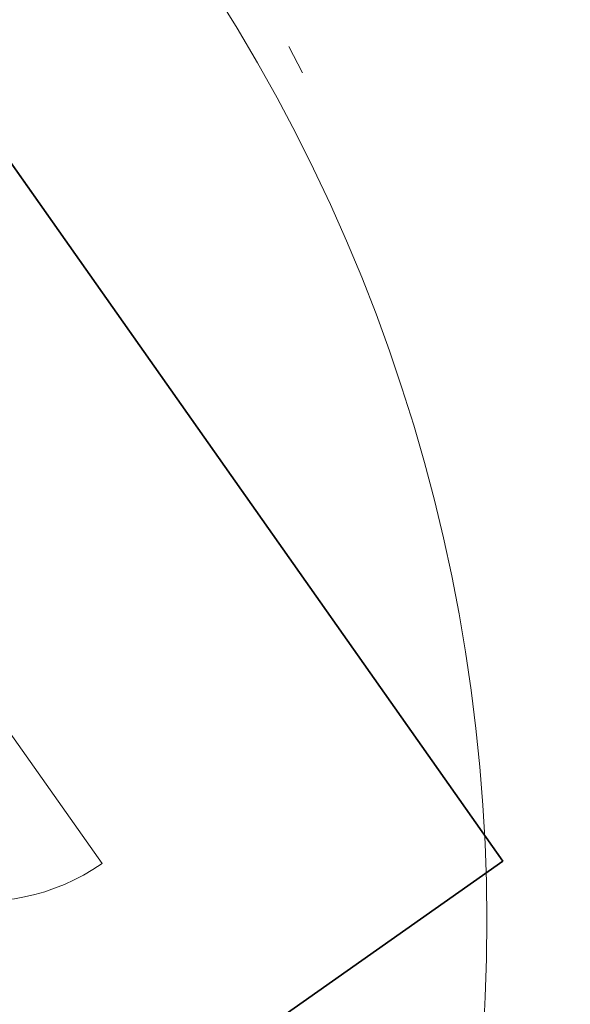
# Model space of a CAD drawing. Header units: metres. Extents: x 150385 to 171486, y 478588 to 485023.
# Tile 137 of 256: x 151123.41 to 151125.28, y 483966.02 to 483969.37. Entities that reach past the tile are written whole.
import ezdxf
from ezdxf.lldxf.tags import DXFTag

# ---------------------------------------------------------------- set-up
doc = ezdxf.new("R2010")
doc.units = ezdxf.units.M
doc.linetypes.add('KAD', pattern=[12, 5, -1, 2, -1, 2, -1])
doc.linetypes.add('VH-GELEIDEBAND', pattern=[6, 2, -2, 0, -2])
doc.layers.add('B-WE-KG-GRENS_PERCEEL-GV', color=150, linetype='KG-PERCEEL', lineweight=30, true_color=0x007fff)
doc.layers.add('N-OI-KL-ET_TRAFO-S', color=1, linetype='Continuous', lineweight=35, true_color=0xff0000)
for name, color, linetype, lineweight in [('N-WE-VH-KANTOPSLUITING_ACHTERKANTBAND-G', 7, 'Continuous', 5), ('N-WE-VH-KANTOPSLUITING_GELEIDEBAND-ANTRACIET_40_120X250-G', 7, 'VH-GELEIDEBAND', 35), ('N-XX-KG-GRENS_PERCEEL_TRAFO-G', 252, 'KAD', 15)]:
    doc.layers.add(name, color=color, linetype=linetype, lineweight=lineweight)
doc.styles.get("Standard").update_dxf_attribs({"font": 'NLCS-ISO.ttf'})
tags = doc.linetypes.add('KG-PERCEEL', pattern='A,5.5,-2,["P",Standard,S=1.8,R=0,X=-0.5,Y=-0.9],-2,5.5,-2,[5,NLCS.shx,S=0.75,R=0,X=0,Y=0],-2', length=19).pattern_tags.tags
tags[6] = DXFTag(74, 10)

# ---------------------------------------------------------------- blocks, each defined once
blk = doc.blocks.new('Trafohuisje 20H')
at = {"color": 251, "lineweight": 18, "true_color": 0x636466}
blk.add_line((0.8675443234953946, -1.320779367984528), (0.8675443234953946, -2.043989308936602), dxfattribs=at)
blk.add_arc((0.8736909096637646, -1.3199293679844), 0.7240860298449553, 180.0672591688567, 269.5136245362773, dxfattribs=at)

msp = doc.modelspace()

# ---------------------------------------------------------------- linework, layer by layer
at = {"layer": 'B-WE-KG-GRENS_PERCEEL-GV', "flags": 128}
for points in [[(151118.65, 483968.7), (151121.8, 483964.22), (151125.05, 483966.51), (151121.91, 483970.97)], [(151121.8, 483964.22), (151118.65, 483968.7), (151121.91, 483970.97), (151125.05, 483966.51)], [(151121.8, 483964.22), (151118.65, 483968.7), (151121.91, 483970.97), (151125.05, 483966.51)], [(151118.65, 483968.7), (151121.8, 483964.22), (151125.05, 483966.51), (151121.91, 483970.97)], [(151118.65, 483968.7), (151121.8, 483964.22), (151125.05, 483966.51), (151121.91, 483970.97)], [(151121.8, 483964.22), (151118.65, 483968.7), (151121.91, 483970.97), (151125.05, 483966.51)]]:
    msp.add_lwpolyline(points, close=True, dxfattribs=at)
at = {"layer": 'N-WE-VH-KANTOPSLUITING_ACHTERKANTBAND-G', "color": 7, "lineweight": 5, "flags": 128}
msp.add_lwpolyline([(151111.0404431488, 483987.9614008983), (151111.6441349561, 483987.1047421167, -0.4142135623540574), (151111.5282724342, 483986.4358804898), (151107.9321243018, 483983.9016566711), (151118.496710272, 483968.9101546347), (151122.1751032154, 483971.5023402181, -0.4142135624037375), (151122.7046187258, 483971.4106160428), (151123.921738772, 483969.683484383, -0.3777837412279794), (151123.0794140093, 483961.9535238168, 0.3678439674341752), (151121.1055697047, 483946.3703530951), (151137.4917703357, 483921.3034091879), (151154.3767221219, 483899.0199946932, 0.4041278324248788)], format="xyb", dxfattribs=at)
at = {"layer": 'N-WE-VH-KANTOPSLUITING_GELEIDEBAND-ANTRACIET_40_120X250-G', "color": 7, "lineweight": 5, "ltscale": 2}
msp.add_lwpolyline([(151111.1373691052, 483988.0321494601), (151111.1373827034, 483988.0321590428), (151111.7422254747, 483987.1738670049, -0.4142135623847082), (151111.5973973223, 483986.3377899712), (151108.0993397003, 483983.8726910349), (151118.5256758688, 483969.0773701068), (151122.1059782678, 483971.6004306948, -0.4142135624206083), (151122.8027092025, 483971.4797409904), (151124.0198292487, 483969.7526093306, -0.3777837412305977), (151123.1603141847, 483961.8648944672, 0.3678439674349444), (151121.206012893, 483946.4360125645), (151137.5899321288, 483921.3725586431), (151154.472365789, 483899.0924673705, 0.4041278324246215)], format="xyb", dxfattribs=at)
at = {"layer": 'N-XX-KG-GRENS_PERCEEL_TRAFO-G', "color": 7, "lineweight": 5}
msp.add_lwpolyline([(151121.8, 483964.22), (151125.05, 483966.51), (151121.91, 483970.97), (151118.65, 483968.7)], close=True, dxfattribs=at)

# ---------------------------------------------------------------- block references
at = {"layer": 'N-OI-KL-ET_TRAFO-S', "color": 7, "lineweight": 5, "rotation": 35.17258283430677}
msp.add_blockref('Trafohuisje 20H', (151121.8033988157, 483967.6724733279), dxfattribs=at)

doc.saveas('drawing.dxf')
